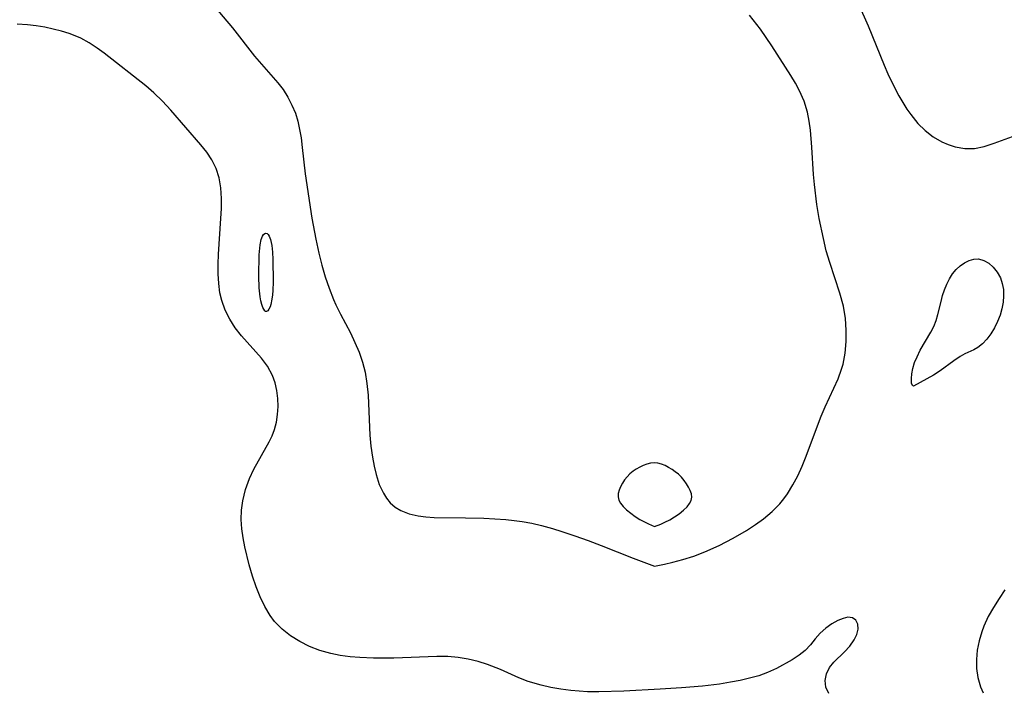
# Model space of a CAD drawing. Header units: metres. Extents: x 1073367 to 1082519, y 1569854 to 1574957.
# Tile 245 of 256: x 1074980 to 1075133, y 1574264 to 1574367. Entities that reach past the tile are written whole.
import ezdxf

# ---------------------------------------------------------------- set-up
doc = ezdxf.new("R2010")
doc.units = ezdxf.units.M
doc.layers.add('CGG_CurvaNivelLidar_v1', color=253, linetype='Continuous', lineweight=30)

msp = doc.modelspace()

# ---------------------------------------------------------------- linework, layer by layer
at = {"layer": 'CGG_CurvaNivelLidar_v1'}
for p, q in [((1075010.4924, 1574369.6154, 65), (1075013.3501, 1574366.194, 65)), ((1075110.0226, 1574369.8348, 65), (1075111.5056, 1574366.4867, 65)), ((1075094.8844, 1574365.9666, 65), (1075093.1994, 1574368.159, 65)), ((1074981.7187, 1574366.6386, 65), (1074980.1194, 1574366.7466, 65)), ((1074983.0536, 1574366.4845, 65), (1074981.7187, 1574366.6386, 65)), ((1074984.3752, 1574366.2743, 65), (1074983.0536, 1574366.4845, 65)), ((1075111.5056, 1574366.4867, 65), (1075113.9699, 1574360.435, 65)), ((1074985.6788, 1574366.007, 65), (1074984.3752, 1574366.2743, 65)), ((1074986.9259, 1574365.688, 65), (1074985.6788, 1574366.007, 65)), ((1074988.1451, 1574365.303, 65), (1074986.9259, 1574365.688, 65)), ((1074989.0384, 1574364.964, 65), (1074988.1451, 1574365.303, 65)), ((1074989.9089, 1574364.578, 65), (1074989.0384, 1574364.964, 65)), ((1075013.3501, 1574366.194, 65), (1075016.7459, 1574361.8419, 65)), ((1075096.6482, 1574363.4166, 65), (1075094.8844, 1574365.9666, 65)), ((1074991.2165, 1574363.8786, 65), (1074989.9089, 1574364.578, 65)), ((1074992.465, 1574363.077, 65), (1074991.2165, 1574363.8786, 65)), ((1075099.5852, 1574358.8448, 65), (1075096.6482, 1574363.4166, 65)), ((1074993.518, 1574362.3058, 65), (1074992.465, 1574363.077, 65)), ((1074999.9615, 1574357.2285, 65), (1074993.518, 1574362.3058, 65)), ((1075016.7459, 1574361.8419, 65), (1075020.3506, 1574357.7039, 65)), ((1075113.9699, 1574360.435, 65), (1075114.5451, 1574359.0977, 65)), ((1075100.2927, 1574357.6772, 65), (1075099.5852, 1574358.8448, 65)), ((1075114.5451, 1574359.0977, 65), (1075115.3589, 1574357.3794, 65)), ((1075001.1944, 1574356.159, 65), (1074999.9615, 1574357.2285, 65)), ((1075020.3506, 1574357.7039, 65), (1075021.1593, 1574356.6494, 65)), ((1075100.9348, 1574356.4831, 65), (1075100.2927, 1574357.6772, 65)), ((1075115.3589, 1574357.3794, 65), (1075116.2374, 1574355.7148, 65)), ((1075002.5423, 1574354.8546, 65), (1075001.1944, 1574356.159, 65)), ((1075021.1593, 1574356.6494, 65), (1075021.9034, 1574355.495, 65)), ((1075101.6323, 1574354.8523, 65), (1075100.9348, 1574356.4831, 65)), ((1075116.2374, 1574355.7148, 65), (1075116.8571, 1574354.6447, 65)), ((1075003.8128, 1574353.4887, 65), (1075002.5423, 1574354.8546, 65)), ((1075021.9034, 1574355.495, 65), (1075022.5399, 1574354.2801, 65)), ((1075022.5399, 1574354.2801, 65), (1075023.0587, 1574353.0094, 65)), ((1075102.151, 1574353.1525, 65), (1075101.6323, 1574354.8523, 65)), ((1075116.8571, 1574354.6447, 65), (1075117.5118, 1574353.6137, 65)), ((1075008.4555, 1574348.1176, 65), (1075003.8128, 1574353.4887, 65)), ((1075023.0587, 1574353.0094, 65), (1075023.4302, 1574351.7796, 65)), ((1075102.4256, 1574351.7988, 65), (1075102.151, 1574353.1525, 65)), ((1075117.5118, 1574353.6137, 65), (1075118.0906, 1574352.7917, 65)), ((1075118.0906, 1574352.7917, 65), (1075119.2109, 1574351.434, 65)), ((1075023.4302, 1574351.7796, 65), (1075023.714, 1574350.5133, 65)), ((1075102.614, 1574350.4164, 65), (1075102.4256, 1574351.7988, 65)), ((1075119.2109, 1574351.434, 65), (1075120.3483, 1574350.3317, 65)), ((1075023.714, 1574350.5133, 65), (1075023.934, 1574349.2188, 65)), ((1075102.8264, 1574347.784, 65), (1075102.614, 1574350.4164, 65)), ((1075120.3483, 1574350.3317, 65), (1075121.5749, 1574349.3858, 65)), ((1075009.3705, 1574346.9763, 65), (1075008.4555, 1574348.1176, 65)), ((1075023.934, 1574349.2188, 65), (1075024.1307, 1574347.7424, 65)), ((1075121.5749, 1574349.3858, 65), (1075122.8772, 1574348.6168, 65)), ((1075122.8772, 1574348.6168, 65), (1075123.8984, 1574348.171, 65)), ((1075123.8984, 1574348.171, 65), (1075124.9435, 1574347.8392, 65)), ((1075129.4423, 1574347.875, 65), (1075130.9755, 1574348.3907, 65)), ((1075130.9755, 1574348.3907, 65), (1075133.7973, 1574349.4315, 65)), ((1075010.173, 1574345.7919, 65), (1075009.3705, 1574346.9763, 65)), ((1075024.1307, 1574347.7424, 65), (1075024.599, 1574343.6456, 65)), ((1075103.0748, 1574343.54, 65), (1075102.8264, 1574347.784, 65)), ((1075124.9435, 1574347.8392, 65), (1075126.4317, 1574347.5705, 65)), ((1075126.4317, 1574347.5705, 65), (1075127.9169, 1574347.5688, 65)), ((1075127.9169, 1574347.5688, 65), (1075129.4423, 1574347.875, 65)), ((1075010.8497, 1574344.4516, 65), (1075010.173, 1574345.7919, 65)), ((1075011.3141, 1574343.031, 65), (1075010.8497, 1574344.4516, 65)), ((1075024.599, 1574343.6456, 65), (1075025.615, 1574336.7826, 65)), ((1075103.2142, 1574342.0057, 65), (1075103.0748, 1574343.54, 65)), ((1075011.5603, 1574341.4796, 65), (1075011.3141, 1574343.031, 65)), ((1075103.6052, 1574338.9369, 65), (1075103.2142, 1574342.0057, 65)), ((1075011.6397, 1574339.8629, 65), (1075011.5603, 1574341.4796, 65)), ((1075011.6325, 1574338.3234, 65), (1075011.6397, 1574339.8629, 65)), ((1075011.5694, 1574336.7508, 65), (1075011.6325, 1574338.3234, 65)), ((1075103.9639, 1574336.757, 65), (1075103.6052, 1574338.9369, 65)), ((1075011.1921, 1574331.2283, 65), (1075011.5694, 1574336.7508, 65)), ((1075025.615, 1574336.7826, 65), (1075026.2025, 1574333.5602, 65)), ((1075104.5973, 1574333.6439, 65), (1075103.9639, 1574336.757, 65)), ((1075018.1521, 1574334.2879, 64.5), (1075018.3248, 1574334.4493, 64.5)), ((1075018.3248, 1574334.4493, 64.5), (1075018.5056, 1574334.5087, 64.5)), ((1075018.5056, 1574334.5087, 64.5), (1075018.6866, 1574334.4494, 64.5)), ((1075018.6866, 1574334.4494, 64.5), (1075018.8606, 1574334.2885, 64.5)), ((1075017.614, 1574332.6677, 64.5), (1075017.7908, 1574333.5193, 64.5)), ((1075017.7908, 1574333.5193, 64.5), (1075017.9955, 1574334.0454, 64.5)), ((1075017.9955, 1574334.0454, 64.5), (1075018.1521, 1574334.2879, 64.5)), ((1075018.8606, 1574334.2885, 64.5), (1075019.0194, 1574334.0466, 64.5)), ((1075019.0194, 1574334.0466, 64.5), (1075019.232, 1574333.5153, 64.5)), ((1075019.232, 1574333.5153, 64.5), (1075019.4283, 1574332.6095, 64.5)), ((1075026.2025, 1574333.5602, 65), (1075026.6709, 1574331.411, 65)), ((1075105.059, 1574331.7865, 65), (1075104.5973, 1574333.6439, 65)), ((1075017.4793, 1574331.1268, 64.5), (1075017.614, 1574332.6677, 64.5)), ((1075019.4283, 1574332.6095, 64.5), (1075019.5413, 1574331.5346, 64.5)), ((1075019.5413, 1574331.5346, 64.5), (1075019.5978, 1574330.4055, 64.5)), ((1075026.6709, 1574331.411, 65), (1075027.1414, 1574329.5675, 65)), ((1075105.5883, 1574329.958, 65), (1075105.059, 1574331.7865, 65)), ((1075011.137, 1574329.7113, 65), (1075011.1921, 1574331.2283, 65)), ((1075017.4143, 1574327.8678, 64.5), (1075017.4793, 1574331.1268, 64.5)), ((1075019.5978, 1574330.4055, 64.5), (1075019.6492, 1574326.958, 64.5)), ((1075107.1575, 1574325.2337, 65), (1075105.5883, 1574329.958, 65)), ((1075125.722, 1574329.4439, 64.5), (1075126.3995, 1574329.9098, 64.5)), ((1075126.3995, 1574329.9098, 64.5), (1075127.1059, 1574330.2581, 64.5)), ((1075127.1059, 1574330.2581, 64.5), (1075127.8246, 1574330.4661, 64.5)), ((1075127.8246, 1574330.4661, 64.5), (1075128.5399, 1574330.5014, 64.5)), ((1075128.5399, 1574330.5014, 64.5), (1075129.362, 1574330.2884, 64.5)), ((1075129.362, 1574330.2884, 64.5), (1075130.1394, 1574329.8469, 64.5)), ((1075130.1394, 1574329.8469, 64.5), (1075130.8503, 1574329.2299, 64.5)), ((1075011.1383, 1574328.211, 65), (1075011.137, 1574329.7113, 65)), ((1075027.1414, 1574329.5675, 65), (1075027.6766, 1574327.7525, 65)), ((1075124.5302, 1574328.21, 64.5), (1075125.0918, 1574328.875, 64.5)), ((1075125.0918, 1574328.875, 64.5), (1075125.722, 1574329.4439, 64.5)), ((1075130.8503, 1574329.2299, 64.5), (1075131.4659, 1574328.4732, 64.5)), ((1075131.4659, 1574328.4732, 64.5), (1075131.9481, 1574327.5982, 64.5)), ((1075011.2216, 1574326.7364, 65), (1075011.1383, 1574328.211, 65)), ((1075017.4758, 1574326.035, 64.5), (1075017.4143, 1574327.8678, 64.5)), ((1075019.6492, 1574326.958, 64.5), (1075019.5985, 1574325.6599, 64.5)), ((1075027.6766, 1574327.7525, 65), (1075028.2813, 1574325.9743, 65)), ((1075123.6565, 1574326.6329, 64.5), (1075124.0559, 1574327.4566, 64.5)), ((1075124.0559, 1574327.4566, 64.5), (1075124.5302, 1574328.21, 64.5)), ((1075131.9481, 1574327.5982, 64.5), (1075132.2374, 1574326.723, 64.5)), ((1075011.4161, 1574325.298, 65), (1075011.2216, 1574326.7364, 65)), ((1075011.6971, 1574324.1021, 65), (1075011.4161, 1574325.298, 65)), ((1075017.6274, 1574324.6838, 64.5), (1075017.4758, 1574326.035, 64.5)), ((1075019.5985, 1574325.6599, 64.5), (1075019.5359, 1574324.9731, 64.5)), ((1075028.2813, 1574325.9743, 65), (1075028.9659, 1574324.244, 65)), ((1075123.0262, 1574324.8529, 64.5), (1075123.3172, 1574325.7593, 64.5)), ((1075123.3172, 1574325.7593, 64.5), (1075123.6565, 1574326.6329, 64.5)), ((1075132.2374, 1574326.723, 64.5), (1075132.399, 1574325.7881, 64.5)), ((1075132.399, 1574325.7881, 64.5), (1075132.4445, 1574324.817, 64.5)), ((1075012.2362, 1574322.6234, 65), (1075011.6971, 1574324.1021, 65)), ((1075017.7394, 1574324.0532, 64.5), (1075017.6274, 1574324.6838, 64.5)), ((1075017.8805, 1574323.4763, 64.5), (1075017.7394, 1574324.0532, 64.5)), ((1075019.4468, 1574324.3066, 64.5), (1075019.2754, 1574323.4849, 64.5)), ((1075019.5359, 1574324.9731, 64.5), (1075019.4468, 1574324.3066, 64.5)), ((1075028.9659, 1574324.244, 65), (1075029.3228, 1574323.4453, 65)), ((1075107.6939, 1574323.2006, 65), (1075107.1575, 1574325.2337, 65)), ((1075122.2927, 1574321.9428, 64.5), (1075122.7739, 1574323.9283, 64.5)), ((1075122.7739, 1574323.9283, 64.5), (1075123.0262, 1574324.8529, 64.5)), ((1075132.3764, 1574323.8301, 64.5), (1075132.1872, 1574322.8141, 64.5)), ((1075132.4445, 1574324.817, 64.5), (1075132.3764, 1574323.8301, 64.5)), ((1075012.9453, 1574321.2177, 65), (1075012.2362, 1574322.6234, 65)), ((1075018.0474, 1574322.9995, 64.5), (1075017.8805, 1574323.4763, 64.5)), ((1075018.3244, 1574322.5144, 64.5), (1075018.0474, 1574322.9995, 64.5)), ((1075018.4309, 1574322.4104, 64.5), (1075018.3244, 1574322.5144, 64.5)), ((1075018.5, 1574322.3959, 64.5), (1075018.4309, 1574322.4104, 64.5)), ((1075018.6143, 1574322.381, 64.5), (1075018.5, 1574322.3959, 64.5)), ((1075018.7868, 1574322.4928, 64.5), (1075018.6143, 1574322.381, 64.5)), ((1075018.9821, 1574322.749, 64.5), (1075018.7868, 1574322.4928, 64.5)), ((1075019.1644, 1574323.1387, 64.5), (1075018.9821, 1574322.749, 64.5)), ((1075019.2754, 1574323.4849, 64.5), (1075019.1644, 1574323.1387, 64.5)), ((1075029.3228, 1574323.4453, 65), (1075030.0417, 1574321.984, 65)), ((1075108.0075, 1574321.2998, 65), (1075107.6939, 1574323.2006, 65)), ((1075132.1872, 1574322.8141, 64.5), (1075131.8938, 1574321.8137, 64.5)), ((1075013.7893, 1574319.887, 65), (1075012.9453, 1574321.2177, 65)), ((1075030.0417, 1574321.984, 65), (1075031.5506, 1574319.0912, 65)), ((1075108.1464, 1574319.5156, 65), (1075108.0075, 1574321.2998, 65)), ((1075121.6568, 1574320.0674, 64.5), (1075122.0161, 1574320.9866, 64.5)), ((1075122.0161, 1574320.9866, 64.5), (1075122.2927, 1574321.9428, 64.5)), ((1075131.5106, 1574320.8422, 64.5), (1075131.0263, 1574319.876, 64.5)), ((1075131.8938, 1574321.8137, 64.5), (1075131.5106, 1574320.8422, 64.5)), ((1075014.741, 1574318.6401, 65), (1075013.7893, 1574319.887, 65)), ((1075108.1404, 1574317.7372, 65), (1075108.1464, 1574319.5156, 65)), ((1075119.5535, 1574316.4017, 64.5), (1075121.2108, 1574319.2061, 64.5)), ((1075121.2108, 1574319.2061, 64.5), (1075121.6568, 1574320.0674, 64.5)), ((1075131.0263, 1574319.876, 64.5), (1075130.4709, 1574318.9705, 64.5)), ((1075017.808, 1574315.2012, 65), (1075014.741, 1574318.6401, 65)), ((1075031.5506, 1574319.0912, 65), (1075032.2614, 1574317.6261, 65)), ((1075107.9805, 1574315.9799, 65), (1075108.1404, 1574317.7372, 65)), ((1075129.8562, 1574318.1431, 64.5), (1075129.1883, 1574317.4191, 64.5)), ((1075130.4709, 1574318.9705, 64.5), (1075129.8562, 1574318.1431, 64.5)), ((1075032.2614, 1574317.6261, 65), (1075032.8944, 1574316.124, 65)), ((1075119.0629, 1574315.4175, 64.5), (1075119.5535, 1574316.4017, 64.5)), ((1075127.8328, 1574316.4704, 64.5), (1075126.4728, 1574315.8673, 64.5)), ((1075128.4674, 1574316.8328, 64.5), (1075127.8328, 1574316.4704, 64.5)), ((1075129.1883, 1574317.4191, 64.5), (1075128.4674, 1574316.8328, 64.5)), ((1075018.758, 1574313.9599, 65), (1075017.808, 1574315.2012, 65)), ((1075032.8944, 1574316.124, 65), (1075033.4254, 1574314.5875, 65)), ((1075107.6452, 1574314.2611, 65), (1075107.9805, 1574315.9799, 65)), ((1075118.6949, 1574314.4928, 64.5), (1075119.0629, 1574315.4175, 64.5)), ((1075124.7257, 1574314.7966, 64.5), (1075122.6429, 1574313.2476, 64.5)), ((1075125.708, 1574315.4632, 64.5), (1075124.7257, 1574314.7966, 64.5)), ((1075126.4728, 1574315.8673, 64.5), (1075125.708, 1574315.4632, 64.5)), ((1075019.5203, 1574312.5363, 65), (1075018.758, 1574313.9599, 65)), ((1075033.4254, 1574314.5875, 65), (1075033.8318, 1574313.0167, 65)), ((1075106.8793, 1574312.0166, 65), (1075107.4194, 1574313.4768, 65)), ((1075107.4194, 1574313.4768, 65), (1075107.6452, 1574314.2611, 65)), ((1075118.2568, 1574312.7738, 64.5), (1075118.4254, 1574313.5993, 64.5)), ((1075118.4254, 1574313.5993, 64.5), (1075118.6949, 1574314.4928, 64.5)), ((1075122.6429, 1574313.2476, 64.5), (1075121.5858, 1574312.5696, 64.5)), ((1075019.9336, 1574311.3788, 65), (1075019.5203, 1574312.5363, 65)), ((1075033.8318, 1574313.0167, 65), (1075034.1185, 1574311.2574, 65)), ((1075106.2414, 1574310.5784, 65), (1075106.8793, 1574312.0166, 65)), ((1075118.1876, 1574312.0516, 64.5), (1075118.2568, 1574312.7738, 64.5)), ((1075118.1925, 1574311.6463, 64.5), (1075118.1876, 1574312.0516, 64.5)), ((1075118.2335, 1574311.3154, 64.5), (1075118.1925, 1574311.6463, 64.5)), ((1075120.5696, 1574311.9835, 64.5), (1075118.5, 1574310.863, 64.5)), ((1075121.5858, 1574312.5696, 64.5), (1075120.5696, 1574311.9835, 64.5)), ((1075020.2124, 1574310.1709, 65), (1075019.9336, 1574311.3788, 65)), ((1075020.3593, 1574308.9468, 65), (1075020.2124, 1574310.1709, 65)), ((1075034.1185, 1574311.2574, 65), (1075034.2857, 1574309.4682, 65)), ((1075104.8783, 1574307.6852, 65), (1075106.2414, 1574310.5784, 65)), ((1075118.3498, 1574310.9744, 64.5), (1075118.2335, 1574311.3154, 64.5)), ((1075118.5, 1574310.863, 64.5), (1075118.3498, 1574310.9744, 64.5)), ((1075020.3902, 1574307.7067, 65), (1075020.3593, 1574308.9468, 65)), ((1075034.2857, 1574309.4682, 65), (1075034.3611, 1574308.1994, 65)), ((1075020.314, 1574306.4661, 65), (1075020.3902, 1574307.7067, 65)), ((1075034.3611, 1574308.1994, 65), (1075034.5577, 1574303.2969, 65)), ((1075104.2588, 1574306.2381, 65), (1075104.8783, 1574307.6852, 65)), ((1075020.1434, 1574305.3104, 65), (1075020.314, 1574306.4661, 65)), ((1075103.6774, 1574304.7638, 65), (1075104.2588, 1574306.2381, 65)), ((1075019.4892, 1574303.2067, 65), (1075019.8554, 1574304.178, 65)), ((1075019.8554, 1574304.178, 65), (1075020.1434, 1574305.3104, 65)), ((1075101.9444, 1574300.061, 65), (1075103.6774, 1574304.7638, 65)), ((1075019.0359, 1574302.2546, 65), (1075019.4892, 1574303.2067, 65)), ((1075034.5577, 1574303.2969, 65), (1075034.7266, 1574301.5855, 65)), ((1075016.6558, 1574298.0503, 65), (1075019.0359, 1574302.2546, 65)), ((1075034.7266, 1574301.5855, 65), (1075034.9666, 1574299.9043, 65)), ((1075034.9666, 1574299.9043, 65), (1075035.2115, 1574298.5348, 65)), ((1075101.3228, 1574298.532, 65), (1075101.9444, 1574300.061, 65)), ((1075015.9575, 1574296.5977, 65), (1075016.6558, 1574298.0503, 65)), ((1075035.2115, 1574298.5348, 65), (1075035.518, 1574297.2103, 65)), ((1075075.71, 1574298.073, 65.5), (1075075.2035, 1574297.7236, 65.5)), ((1075076.2417, 1574298.3784, 65.5), (1075075.71, 1574298.073, 65.5)), ((1075076.7904, 1574298.6363, 65.5), (1075076.2417, 1574298.3784, 65.5)), ((1075077.3502, 1574298.8384, 65.5), (1075076.7904, 1574298.6363, 65.5)), ((1075077.9162, 1574298.9712, 65.5), (1075077.3502, 1574298.8384, 65.5)), ((1075078.4846, 1574299.0149, 65.5), (1075077.9162, 1574298.9712, 65.5)), ((1075079.0467, 1574298.9537, 65.5), (1075078.4846, 1574299.0149, 65.5)), ((1075079.6053, 1574298.8053, 65.5), (1075079.0467, 1574298.9537, 65.5)), ((1075080.1575, 1574298.5896, 65.5), (1075079.6053, 1574298.8053, 65.5)), ((1075080.6998, 1574298.3207, 65.5), (1075080.1575, 1574298.5896, 65.5)), ((1075081.2276, 1574298.0075, 65.5), (1075080.6998, 1574298.3207, 65.5)), ((1075081.7346, 1574297.6546, 65.5), (1075081.2276, 1574298.0075, 65.5)), ((1075100.6479, 1574297.0426, 65), (1075101.3228, 1574298.532, 65)), ((1075015.3411, 1574294.899, 65), (1075015.9575, 1574296.5977, 65)), ((1075035.518, 1574297.2103, 65), (1075036.0061, 1574295.7019, 65)), ((1075073.9113, 1574296.387, 65.5), (1075073.5726, 1574295.8728, 65.5)), ((1075074.2981, 1574296.8766, 65.5), (1075073.9113, 1574296.387, 65.5)), ((1075074.7328, 1574297.3292, 65.5), (1075074.2981, 1574296.8766, 65.5)), ((1075075.2035, 1574297.7236, 65.5), (1075074.7328, 1574297.3292, 65.5)), ((1075082.2123, 1574297.2626, 65.5), (1075081.7346, 1574297.6546, 65.5)), ((1075082.6754, 1574296.8066, 65.5), (1075082.2123, 1574297.2626, 65.5)), ((1075083.0958, 1574296.3178, 65.5), (1075082.6754, 1574296.8066, 65.5)), ((1075099.9086, 1574295.6087, 65), (1075100.6479, 1574297.0426, 65)), ((1075014.9265, 1574293.1371, 65), (1075015.3411, 1574294.899, 65)), ((1075036.0061, 1574295.7019, 65), (1075036.6526, 1574294.3236, 65)), ((1075073.2874, 1574295.3444, 65.5), (1075073.0676, 1574294.8107, 65.5)), ((1075073.5726, 1574295.8728, 65.5), (1075073.2874, 1574295.3444, 65.5)), ((1075083.4714, 1574295.8075, 65.5), (1075083.0958, 1574296.3178, 65.5)), ((1075083.7948, 1574295.2848, 65.5), (1075083.4714, 1574295.8075, 65.5)), ((1075084.0518, 1574294.7572, 65.5), (1075083.7948, 1574295.2848, 65.5)), ((1075099.0861, 1574294.2548, 65), (1075099.9086, 1574295.6087, 65)), ((1075036.6526, 1574294.3236, 65), (1075037.1454, 1574293.5574, 65)), ((1075037.1454, 1574293.5574, 65), (1075037.7172, 1574292.8715, 65)), ((1075072.9329, 1574294.28, 65.5), (1075072.9126, 1574293.7606, 65.5)), ((1075072.9126, 1574293.7606, 65.5), (1075073.0283, 1574293.2732, 65.5)), ((1075073.0676, 1574294.8107, 65.5), (1075072.9329, 1574294.28, 65.5)), ((1075084.2202, 1574294.2318, 65.5), (1075084.0518, 1574294.7572, 65.5)), ((1075084.1652, 1574293.2207, 65.5), (1075084.2671, 1574293.7156, 65.5)), ((1075084.2671, 1574293.7156, 65.5), (1075084.2202, 1574294.2318, 65.5)), ((1075097.8632, 1574292.6989, 65), (1075098.4973, 1574293.4441, 65)), ((1075098.4973, 1574293.4441, 65), (1075099.0861, 1574294.2548, 65)), ((1075014.7554, 1574291.7155, 65), (1075014.9265, 1574293.1371, 65)), ((1075037.7172, 1574292.8715, 65), (1075038.4841, 1574292.1923, 65)), ((1075038.4841, 1574292.1923, 65), (1075039.3537, 1574291.647, 65)), ((1075073.0283, 1574293.2732, 65.5), (1075073.2707, 1574292.7938, 65.5)), ((1075073.2707, 1574292.7938, 65.5), (1075073.6772, 1574292.2825, 65.5)), ((1075073.6772, 1574292.2825, 65.5), (1075074.2189, 1574291.7542, 65.5)), ((1075082.9974, 1574291.6999, 65.5), (1075083.5431, 1574292.2307, 65.5)), ((1075083.5431, 1574292.2307, 65.5), (1075083.9359, 1574292.7389, 65.5)), ((1075083.9359, 1574292.7389, 65.5), (1075084.1652, 1574293.2207, 65.5)), ((1075096.6757, 1574291.5081, 65), (1075097.8632, 1574292.6989, 65)), ((1075014.7162, 1574290.2778, 65), (1075014.7554, 1574291.7155, 65)), ((1075039.3537, 1574291.647, 65), (1075040.6246, 1574291.1399, 65)), ((1075040.6246, 1574291.1399, 65), (1075042.0161, 1574290.826, 65)), ((1075042.0161, 1574290.826, 65), (1075043.2288, 1574290.6802, 65)), ((1075043.2288, 1574290.6802, 65), (1075044.4898, 1574290.6055, 65)), ((1075044.4898, 1574290.6055, 65), (1075049.3402, 1574290.5493, 65)), ((1075049.3402, 1574290.5493, 65), (1075052.1839, 1574290.4815, 65)), ((1075052.1839, 1574290.4815, 65), (1075053.8812, 1574290.3983, 65)), ((1075053.8812, 1574290.3983, 65), (1075055.5781, 1574290.2692, 65)), ((1075074.2189, 1574291.7542, 65.5), (1075074.8556, 1574291.2319, 65.5)), ((1075074.8556, 1574291.2319, 65.5), (1075075.5482, 1574290.738, 65.5)), ((1075075.5482, 1574290.738, 65.5), (1075076.2579, 1574290.2937, 65.5)), ((1075076.2579, 1574290.2937, 65.5), (1075077.5767, 1574289.6056, 65.5)), ((1075080.8723, 1574290.2342, 65.5), (1075081.6198, 1574290.6763, 65.5)), ((1075081.6198, 1574290.6763, 65.5), (1075082.3422, 1574291.1731, 65.5)), ((1075082.3422, 1574291.1731, 65.5), (1075082.9974, 1574291.6999, 65.5)), ((1075094.1003, 1574289.4815, 65), (1075095.3337, 1574290.3704, 65)), ((1075095.3337, 1574290.3704, 65), (1075096.6757, 1574291.5081, 65)), ((1075014.8037, 1574288.8349, 65), (1075014.7162, 1574290.2778, 65)), ((1075015.0005, 1574287.4479, 65), (1075014.8037, 1574288.8349, 65)), ((1075055.5781, 1574290.2692, 65), (1075056.8388, 1574290.1346, 65)), ((1075056.8388, 1574290.1346, 65), (1075058.0932, 1574289.9583, 65)), ((1075058.0932, 1574289.9583, 65), (1075059.5578, 1574289.6895, 65)), ((1075059.5578, 1574289.6895, 65), (1075061.0769, 1574289.338, 65)), ((1075061.0769, 1574289.338, 65), (1075062.7509, 1574288.8749, 65)), ((1075062.7509, 1574288.8749, 65), (1075064.1997, 1574288.4299, 65)), ((1075077.5767, 1574289.6056, 65.5), (1075078.5, 1574289.2108, 65.5)), ((1075078.5, 1574289.2108, 65.5), (1075079.4839, 1574289.5738, 65.5)), ((1075079.4839, 1574289.5738, 65.5), (1075080.142, 1574289.8645, 65.5)), ((1075080.142, 1574289.8645, 65.5), (1075080.8723, 1574290.2342, 65.5)), ((1075092.7126, 1574288.5841, 65), (1075094.1003, 1574289.4815, 65)), ((1075015.2738, 1574286.0594, 65), (1075015.0005, 1574287.4479, 65)), ((1075064.1997, 1574288.4299, 65), (1075066.2188, 1574287.7599, 65)), ((1075066.2188, 1574287.7599, 65), (1075068.2623, 1574287.032, 65)), ((1075088.499, 1574286.2723, 65), (1075090.6635, 1574287.3906, 65)), ((1075090.6635, 1574287.3906, 65), (1075092.7126, 1574288.5841, 65)), ((1075015.9474, 1574283.2717, 65), (1075015.2738, 1574286.0594, 65)), ((1075068.2623, 1574287.032, 65), (1075070.2677, 1574286.273, 65)), ((1075070.2677, 1574286.273, 65), (1075075.2525, 1574284.3113, 65)), ((1075086.3093, 1574285.2874, 65), (1075088.499, 1574286.2723, 65)), ((1075075.2525, 1574284.3113, 65), (1075078.5, 1574283.0889, 65)), ((1075082.8886, 1574284.083, 65), (1075084.6167, 1574284.6369, 65)), ((1075084.6167, 1574284.6369, 65), (1075086.3093, 1574285.2874, 65)), ((1075016.4574, 1574281.5126, 65), (1075015.9474, 1574283.2717, 65)), ((1075078.5, 1574283.0889, 65), (1075080.0546, 1574283.3833, 65)), ((1075080.0546, 1574283.3833, 65), (1075081.3415, 1574283.6715, 65)), ((1075081.3415, 1574283.6715, 65), (1075082.8886, 1574284.083, 65)), ((1075017.0024, 1574279.8967, 65), (1075016.4574, 1574281.5126, 65)), ((1075017.6234, 1574278.3292, 65), (1075017.0024, 1574279.8967, 65)), ((1075018.3369, 1574276.833, 65), (1075017.6234, 1574278.3292, 65)), ((1075132.6468, 1574279.4368, 65), (1075131.7276, 1574278.0931, 65)), ((1075019.1673, 1574275.4362, 65), (1075018.3369, 1574276.833, 65)), ((1075130.8556, 1574276.7059, 65), (1075130.0608, 1574275.282, 65)), ((1075131.7276, 1574278.0931, 65), (1075130.8556, 1574276.7059, 65)), ((1075019.8603, 1574274.5087, 65), (1075019.1673, 1574275.4362, 65)), ((1075108.3662, 1574275.1706, 65), (1075107.6397, 1574275.0119, 65)), ((1075109.0815, 1574275.0792, 65), (1075108.3662, 1574275.1706, 65)), ((1075109.6315, 1574274.7138, 65), (1075109.0815, 1574275.0792, 65)), ((1075130.0608, 1574275.282, 65), (1075129.3787, 1574273.8239, 65)), ((1075021.0063, 1574273.3334, 65), (1075019.8603, 1574274.5087, 65)), ((1075105.9055, 1574274.1566, 65), (1075104.9614, 1574273.5052, 65)), ((1075106.8566, 1574274.6807, 65), (1075105.9055, 1574274.1566, 65)), ((1075107.6397, 1574275.0119, 65), (1075106.8566, 1574274.6807, 65)), ((1075109.9422, 1574274.1051, 65), (1075109.6315, 1574274.7138, 65)), ((1075109.9859, 1574273.326, 65), (1075109.9422, 1574274.1051, 65)), ((1075129.3787, 1574273.8239, 65), (1075129.0492, 1574272.9506, 65)), ((1075022.3117, 1574272.3101, 65), (1075021.0063, 1574273.3334, 65)), ((1075023.7409, 1574271.4229, 65), (1075022.3117, 1574272.3101, 65)), ((1075104.0909, 1574272.7331, 65), (1075103.3326, 1574271.8558, 65)), ((1075104.9614, 1574273.5052, 65), (1075104.0909, 1574272.7331, 65)), ((1075109.3726, 1574271.6986, 65), (1075109.7809, 1574272.5284, 65)), ((1075109.7809, 1574272.5284, 65), (1075109.9859, 1574273.326, 65)), ((1075129.0492, 1574272.9506, 65), (1075128.6459, 1574271.5414, 65)), ((1075025.2683, 1574270.6668, 65), (1075023.7409, 1574271.4229, 65)), ((1075026.8614, 1574270.0505, 65), (1075025.2683, 1574270.6668, 65)), ((1075102.6023, 1574270.9384, 65), (1075101.7869, 1574270.0594, 65)), ((1075103.3326, 1574271.8558, 65), (1075102.6023, 1574270.9384, 65)), ((1075107.8547, 1574269.8188, 65), (1075108.6869, 1574270.7344, 65)), ((1075108.6869, 1574270.7344, 65), (1075109.3726, 1574271.6986, 65)), ((1075128.6459, 1574271.5414, 65), (1075128.3789, 1574270.11, 65)), ((1075028.5191, 1574269.5745, 65), (1075026.8614, 1574270.0505, 65)), ((1075029.9994, 1574269.2809, 65), (1075028.5191, 1574269.5745, 65)), ((1075031.5102, 1574269.0791, 65), (1075029.9994, 1574269.2809, 65)), ((1075033.0421, 1574268.9488, 65), (1075031.5102, 1574269.0791, 65)), ((1075044.9176, 1574269.1255, 65), (1075038.2767, 1574268.8656, 65)), ((1075046.5821, 1574269.1054, 65), (1075044.9176, 1574269.1255, 65)), ((1075048.229, 1574268.9694, 65), (1075046.5821, 1574269.1054, 65)), ((1075100.8508, 1574269.3122, 65), (1075099.7822, 1574268.629, 65)), ((1075101.7869, 1574270.0594, 65), (1075100.8508, 1574269.3122, 65)), ((1075106.2409, 1574268.2596, 65), (1075107.8547, 1574269.8188, 65)), ((1075128.3789, 1574270.11, 65), (1075128.2497, 1574268.6748, 65)), ((1075035.1361, 1574268.8602, 65), (1075033.0421, 1574268.9488, 65)), ((1075038.2767, 1574268.8656, 65), (1075035.1361, 1574268.8602, 65)), ((1075049.7619, 1574268.7146, 65), (1075048.229, 1574268.9694, 65)), ((1075051.2689, 1574268.3485, 65), (1075049.7619, 1574268.7146, 65)), ((1075052.7463, 1574267.8863, 65), (1075051.2689, 1574268.3485, 65)), ((1075054.7481, 1574267.0994, 65), (1075052.7463, 1574267.8863, 65)), ((1075099.7822, 1574268.629, 65), (1075097.3429, 1574267.2774, 65)), ((1075105.573, 1574267.4358, 65), (1075106.2409, 1574268.2596, 65)), ((1075128.2497, 1574268.6748, 65), (1075128.268, 1574267.2534, 65)), ((1075057.5851, 1574265.8487, 65), (1075054.7481, 1574267.0994, 65)), ((1075094.6361, 1574266.1586, 65), (1075093.2199, 1574265.7619, 65)), ((1075095.9801, 1574266.6421, 65), (1075094.6361, 1574266.1586, 65)), ((1075097.3429, 1574267.2774, 65), (1075095.9801, 1574266.6421, 65)), ((1075104.8893, 1574265.4314, 65), (1075105.093, 1574266.4652, 65)), ((1075105.093, 1574266.4652, 65), (1075105.573, 1574267.4358, 65)), ((1075128.268, 1574267.2534, 65), (1075128.4518, 1574265.8637, 65)), ((1075059.0303, 1574265.2809, 65), (1075057.5851, 1574265.8487, 65)), ((1075060.9981, 1574264.6822, 65), (1075059.0303, 1574265.2809, 65)), ((1075062.5165, 1574264.3382, 65), (1075060.9981, 1574264.6822, 65)), ((1075085.9371, 1574264.5494, 65), (1075082.6856, 1574264.2802, 65)), ((1075088.5382, 1574264.8633, 65), (1075085.9371, 1574264.5494, 65)), ((1075090.2395, 1574265.141, 65), (1075088.5382, 1574264.8633, 65)), ((1075091.7495, 1574265.4292, 65), (1075090.2395, 1574265.141, 65)), ((1075093.2199, 1574265.7619, 65), (1075091.7495, 1574265.4292, 65)), ((1075105.0069, 1574264.3929, 65), (1075104.8893, 1574265.4314, 65)), ((1075128.4518, 1574265.8637, 65), (1075128.848, 1574264.4594, 65)), ((1075128.848, 1574264.4594, 65), (1075129.2563, 1574263.5213, 65)), ((1075064.061, 1574264.0705, 65), (1075062.5165, 1574264.3382, 65)), ((1075065.6249, 1574263.8707, 65), (1075064.061, 1574264.0705, 65)), ((1075066.9065, 1574263.7556, 65), (1075065.6249, 1574263.8707, 65)), ((1075068.1948, 1574263.6846, 65), (1075066.9065, 1574263.7556, 65)), ((1075069.9296, 1574263.6612, 65), (1075068.1948, 1574263.6846, 65)), ((1075073.797, 1574263.7851, 65), (1075069.9296, 1574263.6612, 65)), ((1075079.4089, 1574264.0825, 65), (1075073.797, 1574263.7851, 65)), ((1075082.6856, 1574264.2802, 65), (1075079.4089, 1574264.0825, 65)), ((1075105.455, 1574263.4317, 65), (1075105.0069, 1574264.3929, 65))]:
    msp.add_line(p, q, dxfattribs=at)

doc.saveas('drawing.dxf')
